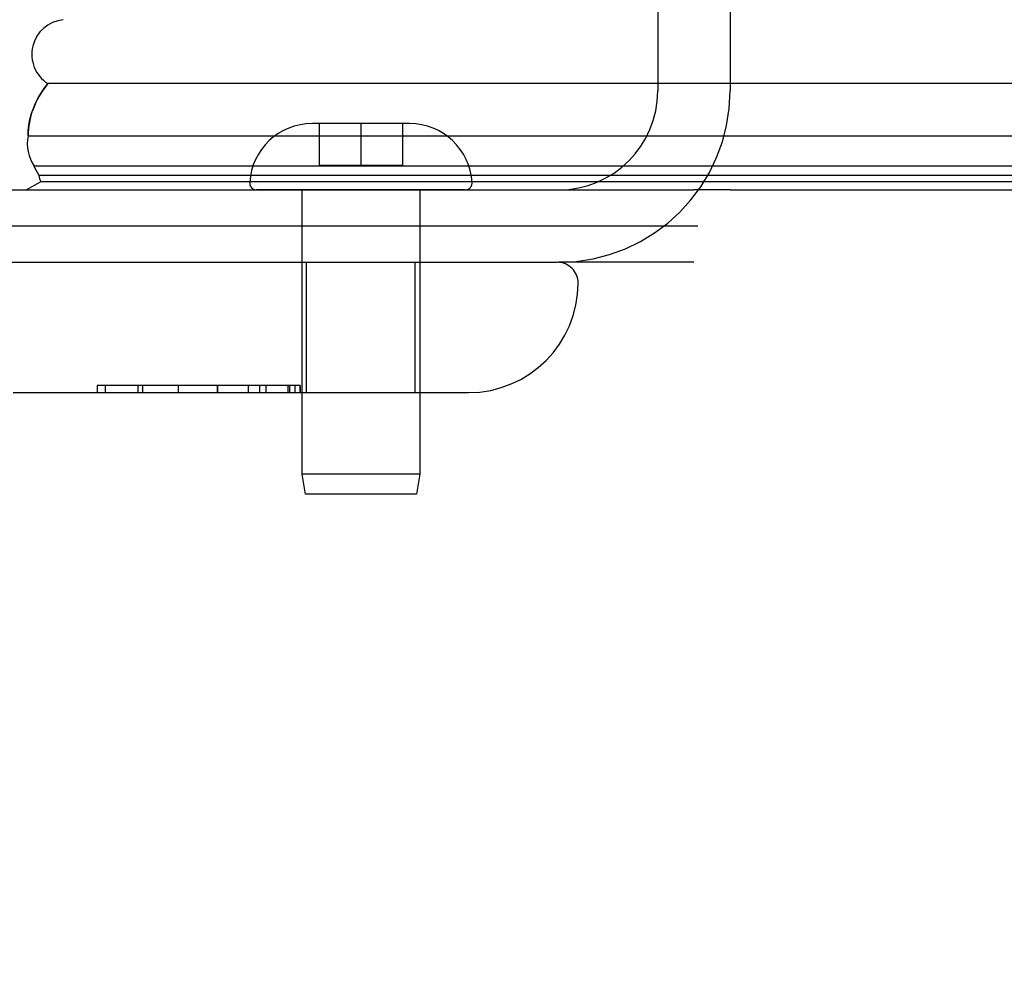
# Model space of a CAD drawing. Header units: inches. Extents: x 0 to 230, y 0 to 149.
# Tile 4 of 256: x 33.83 to 35.25, y 20.54 to 21.92. Entities that reach past the tile are written whole.
import ezdxf

# ---------------------------------------------------------------- set-up
doc = ezdxf.new("R2010")
doc.units = ezdxf.units.IN
doc.header["$LTSCALE"] = 12.648283
doc.header["$MEASUREMENT"] = 0
doc.linetypes.add('HIDDEN', pattern=[0.2, 0.1, -0.1])
doc.layers.get('0').update_dxf_attribs({"linetype": 'CONTINUOUS'})
doc.layers.add('DEFAULT_2', color=8, linetype='HIDDEN')
doc.layers.add('LEFTHAND_DOOR_ASSEMBLY', color=7, linetype='CONTINUOUS')

msp = doc.modelspace()

# ---------------------------------------------------------------- linework, layer by layer
at = {"color": 3, "linetype": 'Continuous'}
msp.add_line((33.3309, 21.6721), (34.8029, 21.6721), dxfattribs=at)
at = {"color": 7, "linetype": 'Continuous'}
for p, q in [((34.8549, 21.6721), (103.3549, 21.6721)), ((34.8086, 21.6201), (33.2199, 21.6201))]:
    msp.add_line(p, q, dxfattribs=at)
at = {"layer": 'DEFAULT_2', "color": 8, "linetype": 'HIDDEN'}
for p, q in [((34.7509, 22.0772), (34.7509, 21.8146)), ((34.8549, 22.0772), (34.8549, 21.8146)), ((34.8029, 21.5681), (34.6084, 21.5681))]:
    msp.add_line(p, q, dxfattribs=at)
for radius in [0.2465, 0.1425]:
    msp.add_arc((34.6084, 21.8146), radius, 270, 360, dxfattribs=at)
at = {"layer": 'LEFTHAND_DOOR_ASSEMBLY', "color": 7, "linetype": 'Continuous'}
for p, q in [((51.1669, 21.825), (33.8737, 21.825)), ((33.8453, 21.7499), (51.1669, 21.7499)), ((51.1669, 21.7065), (33.8542, 21.7065)), ((33.8425, 21.6721), (33.8633, 21.684)), ((51.1669, 21.6928), (33.861, 21.6928)), ((51.1669, 21.684), (33.8633, 21.684)), ((34.8549, 21.6721), (34.8029, 21.6721))]:
    msp.add_line(p, q, dxfattribs=at)
at = {"layer": 'LEFTHAND_DOOR_ASSEMBLY', "color": 8, "linetype": 'HIDDEN'}
for p, q in [((34.3239, 21.7676), (34.2539, 21.7676)), ((34.2639, 21.7676), (34.2639, 21.7076)), ((34.3239, 21.7676), (34.3239, 21.7076)), ((34.3939, 21.7676), (34.3239, 21.7676)), ((34.3839, 21.7676), (34.3839, 21.7076)), ((34.2639, 21.7076), (34.3839, 21.7076)), ((34.4738, 21.6721), (34.174, 21.6721)), ((34.2389, 21.6721), (34.2389, 21.263)), ((34.4089, 21.6721), (34.4089, 21.263)), ((33.4801, 21.5681), (34.6064, 21.5681)), ((34.2459, 21.3806), (34.2459, 21.5681)), ((34.4019, 21.3806), (34.4019, 21.5681)), ((33.9446, 21.3906), (33.9446, 21.3806)), ((34.2366, 21.3906), (33.9446, 21.3906)), ((33.9566, 21.3806), (33.9566, 21.3906)), ((34.003, 21.3906), (34.003, 21.3806)), ((34.0102, 21.3806), (34.0102, 21.3906)), ((34.0612, 21.3906), (34.0612, 21.3806)), ((34.0612, 21.3906), (34.0612, 21.3806)), ((34.0614, 21.3806), (34.0614, 21.3906)), ((34.1175, 21.3906), (34.1175, 21.3806)), ((34.1176, 21.3806), (34.1176, 21.3906)), ((34.1621, 21.3806), (34.1621, 21.3906)), ((34.178, 21.3906), (34.178, 21.3806)), ((34.1875, 21.3806), (34.1875, 21.3906)), ((34.2195, 21.3806), (34.2195, 21.3906)), ((34.2219, 21.3806), (34.2219, 21.3906)), ((34.2292, 21.3806), (34.2292, 21.3906)), ((34.2364, 21.3806), (34.2364, 21.3906)), ((34.2366, 21.3906), (34.2366, 21.3806)), ((33.8239, 21.3806), (34.4789, 21.3806)), ((34.2389, 21.263), (34.2439, 21.2346)), ((34.4089, 21.263), (34.2389, 21.263)), ((34.4089, 21.263), (34.4039, 21.2346)), ((34.4039, 21.2346), (34.2439, 21.2346))]:
    msp.add_line(p, q, dxfattribs=at)
at = {"layer": 'LEFTHAND_DOOR_ASSEMBLY', "color": 7, "linetype": 'Continuous'}
for points in [[(33.8453, 21.7499), (33.8456, 21.7577), (33.8465, 21.7654), (33.8479, 21.7732), (33.8499, 21.7809), (33.8525, 21.7885), (33.8557, 21.796), (33.8593, 21.8035), (33.8636, 21.8108), (33.8684, 21.818), (33.8737, 21.825)], [(33.861, 21.6928), (33.8591, 21.6962), (33.8574, 21.6996), (33.8557, 21.703), (33.8542, 21.7065)]]:
    msp.add_lwpolyline(points, dxfattribs=at)
for centre, radius, start, end in [((33.9006, 21.8671), 0.05, 95.6665, 237.3282), ((33.901, 21.7387), 0.0569, 168.7115, 214.5669), ((33.8908, 21.6961), 0.03, 186.412, 203.7978)]:
    msp.add_arc(centre, radius, start, end, dxfattribs=at)
at = {"layer": 'LEFTHAND_DOOR_ASSEMBLY', "color": 8, "linetype": 'HIDDEN'}
for centre, radius, start, end in [((34.2539, 21.6776), 0.09, 90, 176.7754), ((34.3939, 21.6776), 0.09, 3.2246, 90), ((34.174, 21.6821), 0.01, 176.7754, 270), ((34.4738, 21.6821), 0.01, 270, 3.2246), ((34.6064, 21.5381), 0.03, 0, 90), ((34.4789, 21.5381), 0.1575, 270, 360), ((34.1651, 20.6296), 1.4365, 270, 360), ((34.1651, 20.6296), 1.249, 270, 360)]:
    msp.add_arc(centre, radius, start, end, dxfattribs=at)
at = {"layer": 'LEFTHAND_DOOR_ASSEMBLY', "color": 7, "linetype": 'Continuous'}
msp.add_ellipse((34.1103, 21.7496), major_axis=(0.265, 0), ratio=0.632157, start_param=2.674506, end_param=3.140119, dxfattribs=at)

doc.saveas('drawing.dxf')
